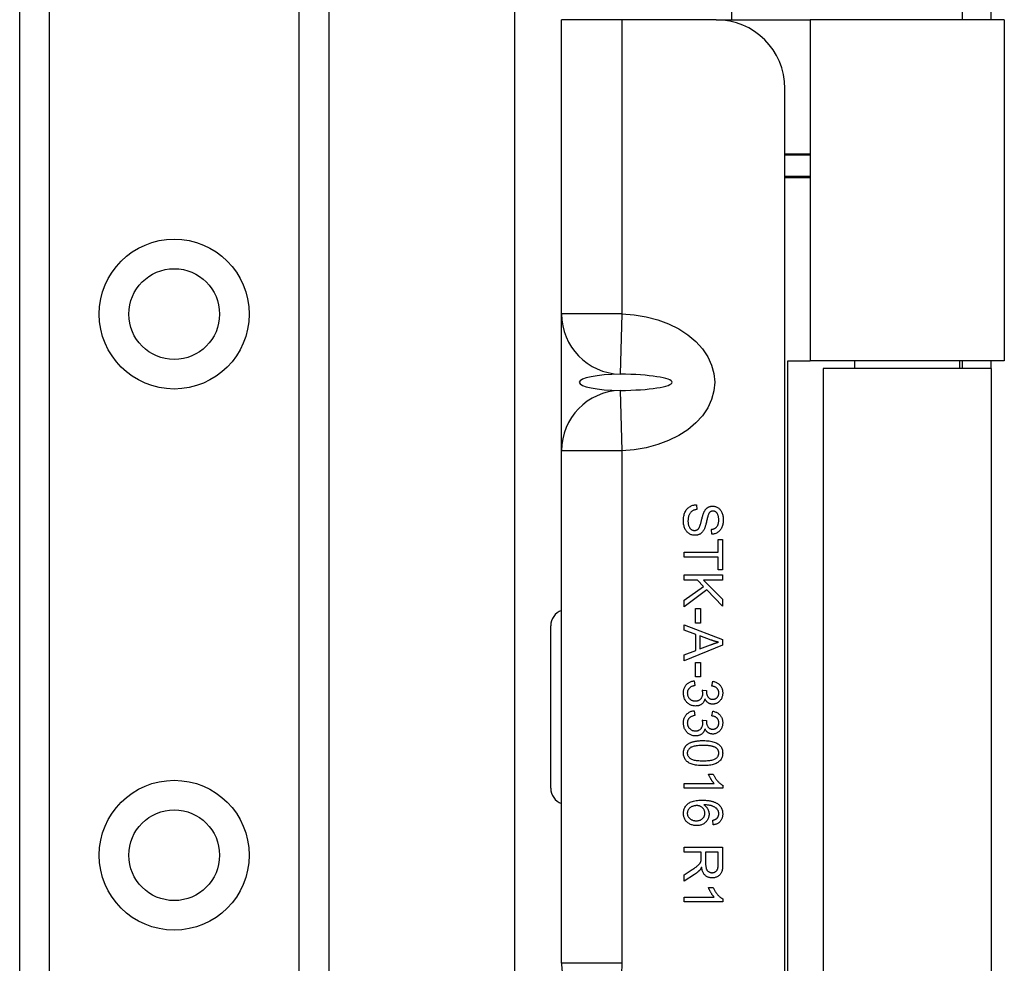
# Model space of a CAD drawing. Header units: inches. Extents: x 2.8 to 89.6, y 4.6 to 48.7.
# Tile 60 of 107: x 17 to 18.7, y 30.1 to 31.8. Entities that reach past the tile are written whole.
import ezdxf

# ---------------------------------------------------------------- set-up
doc = ezdxf.new("R2010")
doc.units = ezdxf.units.IN
doc.header["$MEASUREMENT"] = 0
doc.layers.add('Visible Edges(ANSI)', color=7, linetype='Continuous', lineweight=25)
doc.layers.add('Visible Tangent Edges(ANSI)', color=7, linetype='Continuous', lineweight=25)

msp = doc.modelspace()

# ---------------------------------------------------------------- linework, layer by layer
at = {"layer": 'Visible Edges(ANSI)'}
for p, q in [((17.8593, 11.7853), (17.8593, 33.9515)), ((18.253, 33.9515), (18.253, 31.7699)), ((16.9585, 12.207), (16.9585, 33.5298)), ((17.5205, 33.5298), (17.5205, 12.207)), ((18.6725, 31.8009), (18.6725, 31.7699)), ((18.7255, 31.7699), (18.7255, 31.8009)), ((17.944, 31.2348), (17.944, 31.7699)), ((18.0537, 31.7699), (17.944, 31.7699)), ((18.225, 31.7699), (18.0537, 31.7699)), ((18.225, 31.7699), (18.3964, 31.7699)), ((18.7492, 31.7699), (18.3964, 31.7699)), ((18.3964, 31.7699), (18.3964, 31.1494)), ((18.7492, 31.7699), (18.7492, 31.1494)), ((18.35, 29.3949), (18.35, 31.6449)), ((18.35, 31.5258), (18.3964, 31.5258)), ((18.3964, 31.5238), (18.35, 31.5238)), ((18.3964, 31.4845), (18.35, 31.4845)), ((18.3964, 31.4825), (18.35, 31.4825)), ((17.944, 30.986), (17.944, 31.2348)), ((18.3556, 29.8904), (18.3556, 31.1494)), ((18.3556, 31.1494), (18.3964, 31.1494)), ((18.7492, 31.1494), (18.3964, 31.1494)), ((18.477, 31.1494), (18.477, 31.1354)), ((18.668, 31.1494), (18.668, 31.1354)), ((18.6725, 31.1494), (18.6725, 31.1354)), ((18.7255, 31.1354), (18.7255, 31.1494)), ((18.7255, 31.1354), (18.4195, 31.1354)), ((18.4195, 31.1354), (18.4195, 29.9044)), ((18.7255, 31.1354), (18.7255, 29.9044)), ((17.944, 30.0537), (17.944, 30.986)), ((18.1893, 30.8878), (18.1901, 30.8791)), ((18.2171, 30.8341), (18.2164, 30.843)), ((18.2286, 30.8246), (18.2368, 30.8246)), ((18.2286, 30.8016), (18.2286, 30.8246)), ((18.2368, 30.8246), (18.2368, 30.7692)), ((18.1668, 30.7923), (18.1668, 30.8016)), ((18.1668, 30.8016), (18.2286, 30.8016)), ((18.2286, 30.7923), (18.1668, 30.7923)), ((18.2286, 30.7692), (18.2286, 30.7923)), ((18.2368, 30.7692), (18.2286, 30.7692)), ((18.1668, 30.7507), (18.1668, 30.76)), ((18.1668, 30.76), (18.2368, 30.76)), ((18.1911, 30.7507), (18.1668, 30.7507)), ((18.2022, 30.7393), (18.1911, 30.7507)), ((18.2021, 30.7507), (18.2368, 30.716)), ((18.2368, 30.7507), (18.2021, 30.7507)), ((18.2368, 30.76), (18.2368, 30.7507)), ((18.1668, 30.7144), (18.2022, 30.7393)), ((18.2084, 30.7328), (18.1668, 30.7021)), ((18.2368, 30.7034), (18.2084, 30.7328)), ((18.1668, 30.7021), (18.1668, 30.7144)), ((18.2368, 30.716), (18.2368, 30.7034)), ((18.1878, 30.6724), (18.1878, 30.6989)), ((18.1878, 30.6989), (18.1965, 30.6989)), ((18.1965, 30.6989), (18.1965, 30.6724)), ((17.9243, 30.3722), (17.9243, 30.6675)), ((18.1668, 30.6597), (18.1668, 30.6695)), ((18.1668, 30.6695), (18.2368, 30.6426)), ((18.188, 30.652), (18.1668, 30.6597)), ((18.1965, 30.6724), (18.1878, 30.6724)), ((18.188, 30.6226), (18.188, 30.652)), ((18.2161, 30.6416), (18.1955, 30.6493)), ((18.1955, 30.6493), (18.1955, 30.6255)), ((18.2368, 30.6426), (18.2368, 30.6326)), ((18.2368, 30.6326), (18.1668, 30.604)), ((18.1668, 30.6145), (18.188, 30.6226)), ((18.1955, 30.6255), (18.215, 30.6329)), ((18.1668, 30.604), (18.1668, 30.6145)), ((18.1878, 30.5746), (18.1878, 30.6011)), ((18.1878, 30.6011), (18.1965, 30.6011)), ((18.1965, 30.6011), (18.1965, 30.5746)), ((18.1965, 30.5746), (18.1878, 30.5746)), ((18.1854, 30.5675), (18.1865, 30.5589)), ((18.2, 30.5505), (18.2075, 30.5496)), ((18.2174, 30.558), (18.219, 30.5666)), ((18.1854, 30.5131), (18.1865, 30.5045)), ((18.2174, 30.5037), (18.219, 30.5123)), ((18.2, 30.4961), (18.2075, 30.4952)), ((18.2112, 30.3979), (18.2195, 30.3979)), ((18.1668, 30.3807), (18.2216, 30.3807)), ((18.1668, 30.3721), (18.1668, 30.3807)), ((18.2371, 30.3721), (18.1668, 30.3721)), ((18.2371, 30.3776), (18.2371, 30.3721)), ((18.2196, 30.3054), (18.219, 30.3139)), ((18.1668, 30.2556), (18.1668, 30.2649)), ((18.1668, 30.2649), (18.2368, 30.2649)), ((18.2368, 30.2649), (18.2368, 30.2339)), ((18.1979, 30.2556), (18.1668, 30.2556)), ((18.1979, 30.2449), (18.1979, 30.2556)), ((18.2291, 30.2556), (18.2059, 30.2556)), ((18.2059, 30.2556), (18.2059, 30.2357)), ((18.2291, 30.2335), (18.2291, 30.2556)), ((18.1668, 30.2149), (18.1814, 30.2241)), ((18.1859, 30.2154), (18.1668, 30.2033)), ((18.1668, 30.2033), (18.1668, 30.2149)), ((18.1668, 30.1742), (18.2216, 30.1742)), ((18.1668, 30.1656), (18.1668, 30.1742)), ((18.2112, 30.1913), (18.2195, 30.1913)), ((18.2371, 30.1656), (18.1668, 30.1656)), ((18.2371, 30.1711), (18.2371, 30.1656))]:
    msp.add_line(p, q, dxfattribs=at)
at = {"layer": 'Visible Edges(ANSI)', "flags": 128}
for points in [[(18.1657, 30.8579), (18.1657, 30.8603), (18.1658, 30.8625), (18.166, 30.8647), (18.1663, 30.8667), (18.1667, 30.8686), (18.1672, 30.8705), (18.1678, 30.8722), (18.1684, 30.8739), (18.1692, 30.8754), (18.17, 30.8769), (18.1709, 30.8783), (18.1719, 30.8796), (18.173, 30.8808), (18.1741, 30.8819), (18.1754, 30.883), (18.1767, 30.8839), (18.1782, 30.8848), (18.1796, 30.8856), (18.1811, 30.8862), (18.1827, 30.8867), (18.1843, 30.8872), (18.1859, 30.8875), (18.1876, 30.8877), (18.1893, 30.8878)], [(18.1901, 30.8791), (18.1888, 30.8789), (18.1876, 30.8786), (18.1864, 30.8784), (18.1853, 30.878), (18.1842, 30.8776), (18.1832, 30.8772), (18.1823, 30.8767), (18.1814, 30.8762), (18.1806, 30.8756), (18.1798, 30.8749), (18.1791, 30.8741), (18.1784, 30.8733), (18.1777, 30.8723), (18.1771, 30.8713), (18.1765, 30.8703), (18.176, 30.8691), (18.1755, 30.8679), (18.1751, 30.8667), (18.1747, 30.8654), (18.1744, 30.864), (18.1742, 30.8627), (18.1741, 30.8613), (18.174, 30.8598), (18.1739, 30.8584)], [(18.1957, 30.8492), (18.1959, 30.8497), (18.1961, 30.8503), (18.1963, 30.851), (18.1966, 30.8518), (18.1968, 30.8527), (18.1971, 30.8537), (18.1974, 30.8548), (18.1977, 30.856), (18.198, 30.8573), (18.1984, 30.8587), (18.1988, 30.8601), (18.1991, 30.8617), (18.1995, 30.8633), (18.1999, 30.8648), (18.2003, 30.8662), (18.2007, 30.8675), (18.201, 30.8688), (18.2014, 30.8699), (18.2018, 30.871), (18.2021, 30.872), (18.2025, 30.873), (18.2028, 30.8738), (18.2032, 30.8746), (18.2035, 30.8753)], [(18.2035, 30.8753), (18.204, 30.8761), (18.2044, 30.8769), (18.2049, 30.8776), (18.2054, 30.8783), (18.2059, 30.879), (18.2065, 30.8797), (18.207, 30.8803), (18.2076, 30.8808), (18.2082, 30.8814), (18.2088, 30.8819), (18.2094, 30.8823), (18.21, 30.8827), (18.2107, 30.8831), (18.2114, 30.8835), (18.212, 30.8838), (18.2127, 30.8841), (18.2134, 30.8844), (18.2142, 30.8846), (18.2149, 30.8848), (18.2156, 30.8849), (18.2164, 30.885), (18.2172, 30.8851), (18.2179, 30.8852), (18.2187, 30.8852)], [(18.2131, 30.8736), (18.2127, 30.8731), (18.2123, 30.8724), (18.2119, 30.8717), (18.2115, 30.8708), (18.2111, 30.8698), (18.2107, 30.8687), (18.2103, 30.8675), (18.2099, 30.8661), (18.2094, 30.8646), (18.209, 30.863), (18.2086, 30.8613), (18.2082, 30.8595), (18.2078, 30.8577), (18.2073, 30.8559), (18.2069, 30.8543), (18.2065, 30.8527), (18.2062, 30.8513), (18.2058, 30.85), (18.2054, 30.8487), (18.205, 30.8476), (18.2047, 30.8465), (18.2044, 30.8456), (18.204, 30.8447), (18.2037, 30.844)], [(18.2194, 30.8763), (18.2191, 30.8763), (18.2188, 30.8763), (18.2185, 30.8762), (18.2182, 30.8762), (18.2179, 30.8762), (18.2176, 30.8761), (18.2173, 30.8761), (18.217, 30.876), (18.2167, 30.8759), (18.2165, 30.8758), (18.2162, 30.8757), (18.2159, 30.8756), (18.2157, 30.8755), (18.2154, 30.8754), (18.2152, 30.8752), (18.2149, 30.8751), (18.2147, 30.8749), (18.2144, 30.8748), (18.2142, 30.8746), (18.214, 30.8744), (18.2138, 30.8742), (18.2136, 30.874), (18.2133, 30.8738), (18.2131, 30.8736)], [(18.2187, 30.8852), (18.2201, 30.8852), (18.2214, 30.885), (18.2226, 30.8848), (18.2239, 30.8844), (18.2251, 30.884), (18.2263, 30.8835), (18.2275, 30.8829), (18.2287, 30.8822), (18.2298, 30.8814), (18.2308, 30.8805), (18.2318, 30.8795), (18.2327, 30.8785), (18.2335, 30.8773), (18.2343, 30.8761), (18.235, 30.8748), (18.2357, 30.8734), (18.2362, 30.8719), (18.2367, 30.8704), (18.2371, 30.8689), (18.2375, 30.8673), (18.2377, 30.8656), (18.2379, 30.864), (18.238, 30.8623), (18.2381, 30.8605)], [(18.2299, 30.8601), (18.2299, 30.8615), (18.2298, 30.8628), (18.2297, 30.8641), (18.2295, 30.8652), (18.2294, 30.8664), (18.2291, 30.8674), (18.2288, 30.8684), (18.2285, 30.8693), (18.2281, 30.8702), (18.2277, 30.871), (18.2273, 30.8717), (18.2268, 30.8724), (18.2263, 30.873), (18.2257, 30.8736), (18.2252, 30.8741), (18.2246, 30.8746), (18.224, 30.875), (18.2234, 30.8753), (18.2228, 30.8756), (18.2221, 30.8759), (18.2215, 30.876), (18.2208, 30.8762), (18.2201, 30.8763), (18.2194, 30.8763)], [(18.1866, 30.8321), (18.1852, 30.8321), (18.1839, 30.8323), (18.1825, 30.8325), (18.1812, 30.8329), (18.1799, 30.8333), (18.1786, 30.8339), (18.1773, 30.8345), (18.1761, 30.8353), (18.1749, 30.8361), (18.1738, 30.837), (18.1727, 30.8381), (18.1717, 30.8392), (18.1708, 30.8404), (18.1699, 30.8416), (18.1691, 30.843), (18.1684, 30.8445), (18.1678, 30.846), (18.1672, 30.8476), (18.1667, 30.8492), (18.1663, 30.8508), (18.166, 30.8525), (18.1658, 30.8543), (18.1657, 30.8561), (18.1657, 30.8579)], [(18.1739, 30.8584), (18.1739, 30.8571), (18.174, 30.8558), (18.1741, 30.8546), (18.1743, 30.8534), (18.1745, 30.8522), (18.1748, 30.8511), (18.1751, 30.85), (18.1755, 30.849), (18.1759, 30.848), (18.1764, 30.8471), (18.1768, 30.8462), (18.1774, 30.8454), (18.1779, 30.8447), (18.1785, 30.8441), (18.1791, 30.8435), (18.1798, 30.8429), (18.1805, 30.8425), (18.1812, 30.8421), (18.1819, 30.8417), (18.1827, 30.8415), (18.1835, 30.8412), (18.1842, 30.8411), (18.185, 30.841), (18.1858, 30.841)], [(18.2164, 30.843), (18.2175, 30.8431), (18.2186, 30.8433), (18.2196, 30.8436), (18.2205, 30.8438), (18.2214, 30.8442), (18.2223, 30.8446), (18.2231, 30.845), (18.2239, 30.8455), (18.2246, 30.846), (18.2253, 30.8466), (18.2259, 30.8472), (18.2265, 30.8479), (18.227, 30.8486), (18.2275, 30.8493), (18.228, 30.8502), (18.2284, 30.8511), (18.2287, 30.852), (18.229, 30.853), (18.2293, 30.8541), (18.2295, 30.8552), (18.2297, 30.8563), (18.2298, 30.8575), (18.2299, 30.8588), (18.2299, 30.8601)], [(18.2381, 30.8605), (18.238, 30.8586), (18.2379, 30.8567), (18.2377, 30.8549), (18.2374, 30.8532), (18.2371, 30.8515), (18.2366, 30.8498), (18.2361, 30.8483), (18.2355, 30.8468), (18.2349, 30.8453), (18.2341, 30.844), (18.2333, 30.8427), (18.2324, 30.8415), (18.2315, 30.8404), (18.2304, 30.8394), (18.2293, 30.8384), (18.2282, 30.8376), (18.2269, 30.8368), (18.2256, 30.8362), (18.2243, 30.8356), (18.223, 30.8351), (18.2216, 30.8347), (18.2201, 30.8344), (18.2187, 30.8342), (18.2171, 30.8341)], [(18.1858, 30.841), (18.1864, 30.841), (18.1869, 30.841), (18.1874, 30.8411), (18.1879, 30.8412), (18.1884, 30.8413), (18.1889, 30.8414), (18.1894, 30.8416), (18.1899, 30.8418), (18.1903, 30.842), (18.1907, 30.8423), (18.1912, 30.8426), (18.1916, 30.8429), (18.192, 30.8432), (18.1924, 30.8436), (18.1928, 30.844), (18.1931, 30.8444), (18.1935, 30.8449), (18.1938, 30.8454), (18.1942, 30.8459), (18.1945, 30.8465), (18.1948, 30.8471), (18.1951, 30.8478), (18.1954, 30.8485), (18.1957, 30.8492)], [(18.2037, 30.844), (18.2032, 30.843), (18.2027, 30.842), (18.2022, 30.8411), (18.2016, 30.8403), (18.2011, 30.8394), (18.2005, 30.8387), (18.1999, 30.8379), (18.1993, 30.8373), (18.1986, 30.8366), (18.1979, 30.836), (18.1973, 30.8355), (18.1965, 30.835), (18.1958, 30.8345), (18.1951, 30.8341), (18.1943, 30.8337), (18.1935, 30.8334), (18.1927, 30.833), (18.1919, 30.8328), (18.1911, 30.8326), (18.1902, 30.8324), (18.1893, 30.8322), (18.1885, 30.8321), (18.1875, 30.8321), (18.1866, 30.8321)], [(18.2295, 30.6378), (18.2289, 30.6379), (18.2283, 30.638), (18.2278, 30.6382), (18.2272, 30.6383), (18.2267, 30.6384), (18.2261, 30.6386), (18.2255, 30.6387), (18.225, 30.6388), (18.2244, 30.639), (18.2239, 30.6391), (18.2233, 30.6393), (18.2228, 30.6394), (18.2222, 30.6396), (18.2216, 30.6398), (18.2211, 30.6399), (18.2205, 30.6401), (18.22, 30.6403), (18.2194, 30.6404), (18.2189, 30.6406), (18.2183, 30.6408), (18.2177, 30.641), (18.2172, 30.6412), (18.2166, 30.6414), (18.2161, 30.6416)], [(18.215, 30.6329), (18.2157, 30.6332), (18.2164, 30.6334), (18.2171, 30.6337), (18.2178, 30.6339), (18.2185, 30.6342), (18.2192, 30.6344), (18.2198, 30.6347), (18.2205, 30.6349), (18.2211, 30.6351), (18.2218, 30.6354), (18.2224, 30.6356), (18.223, 30.6358), (18.2236, 30.636), (18.2242, 30.6362), (18.2248, 30.6364), (18.2253, 30.6365), (18.2259, 30.6367), (18.2264, 30.6369), (18.227, 30.6371), (18.2275, 30.6372), (18.228, 30.6374), (18.2285, 30.6375), (18.229, 30.6377), (18.2295, 30.6378)], [(18.1657, 30.5452), (18.1657, 30.5467), (18.1658, 30.5482), (18.166, 30.5496), (18.1663, 30.551), (18.1666, 30.5524), (18.167, 30.5537), (18.1675, 30.5549), (18.1681, 30.5561), (18.1687, 30.5573), (18.1695, 30.5584), (18.1703, 30.5595), (18.1711, 30.5605), (18.1721, 30.5615), (18.1731, 30.5624), (18.1741, 30.5633), (18.1752, 30.564), (18.1763, 30.5647), (18.1775, 30.5653), (18.1787, 30.5659), (18.1799, 30.5663), (18.1812, 30.5667), (18.1826, 30.567), (18.184, 30.5673), (18.1854, 30.5675)], [(18.1865, 30.5589), (18.1853, 30.5586), (18.1842, 30.5583), (18.1831, 30.558), (18.1821, 30.5577), (18.1811, 30.5573), (18.1802, 30.5569), (18.1794, 30.5564), (18.1786, 30.556), (18.1778, 30.5555), (18.1772, 30.555), (18.1765, 30.5544), (18.176, 30.5538), (18.1755, 30.5532), (18.175, 30.5526), (18.1746, 30.552), (18.1742, 30.5513), (18.1738, 30.5506), (18.1736, 30.5499), (18.1733, 30.5492), (18.1731, 30.5484), (18.173, 30.5476), (18.1728, 30.5468), (18.1728, 30.546), (18.1727, 30.5452)], [(18.201, 30.5445), (18.201, 30.5447), (18.201, 30.5449), (18.201, 30.5451), (18.2009, 30.5453), (18.2009, 30.5455), (18.2009, 30.5458), (18.2009, 30.546), (18.2009, 30.5462), (18.2008, 30.5465), (18.2008, 30.5467), (18.2008, 30.5469), (18.2007, 30.5472), (18.2007, 30.5474), (18.2006, 30.5477), (18.2006, 30.548), (18.2005, 30.5482), (18.2005, 30.5485), (18.2004, 30.5488), (18.2004, 30.5491), (18.2003, 30.5493), (18.2002, 30.5496), (18.2002, 30.5499), (18.2001, 30.5502), (18.2, 30.5505)], [(18.2301, 30.5454), (18.23, 30.5462), (18.23, 30.547), (18.2299, 30.5478), (18.2297, 30.5485), (18.2295, 30.5493), (18.2293, 30.55), (18.229, 30.5507), (18.2287, 30.5513), (18.2283, 30.552), (18.2279, 30.5526), (18.2274, 30.5532), (18.2269, 30.5537), (18.2264, 30.5543), (18.2258, 30.5548), (18.2251, 30.5553), (18.2244, 30.5557), (18.2237, 30.5561), (18.223, 30.5565), (18.2221, 30.5568), (18.2213, 30.5571), (18.2204, 30.5574), (18.2194, 30.5576), (18.2184, 30.5579), (18.2174, 30.558)], [(18.219, 30.5666), (18.2204, 30.5663), (18.2217, 30.566), (18.223, 30.5656), (18.2243, 30.5651), (18.2255, 30.5646), (18.2266, 30.564), (18.2277, 30.5634), (18.2287, 30.5627), (18.2297, 30.562), (18.2307, 30.5612), (18.2315, 30.5604), (18.2323, 30.5594), (18.2331, 30.5585), (18.2338, 30.5575), (18.2344, 30.5565), (18.235, 30.5554), (18.2355, 30.5543), (18.2359, 30.5532), (18.2363, 30.552), (18.2366, 30.5508), (18.2368, 30.5495), (18.237, 30.5482), (18.2371, 30.5469), (18.2371, 30.5456)], [(18.1875, 30.5216), (18.186, 30.5217), (18.1846, 30.5218), (18.1831, 30.5221), (18.1818, 30.5224), (18.1804, 30.5228), (18.1791, 30.5233), (18.1778, 30.5239), (18.1766, 30.5246), (18.1754, 30.5254), (18.1742, 30.5263), (18.1731, 30.5273), (18.172, 30.5283), (18.171, 30.5295), (18.1701, 30.5307), (18.1692, 30.5319), (18.1685, 30.5332), (18.1678, 30.5345), (18.1672, 30.5359), (18.1668, 30.5373), (18.1664, 30.5388), (18.1661, 30.5404), (18.1658, 30.5419), (18.1657, 30.5436), (18.1657, 30.5452)], [(18.1727, 30.5452), (18.1728, 30.5442), (18.1729, 30.5432), (18.173, 30.5423), (18.1732, 30.5413), (18.1735, 30.5404), (18.1738, 30.5396), (18.1742, 30.5387), (18.1746, 30.5379), (18.1751, 30.5371), (18.1757, 30.5364), (18.1763, 30.5356), (18.177, 30.5349), (18.1777, 30.5343), (18.1784, 30.5337), (18.1792, 30.5331), (18.18, 30.5326), (18.1808, 30.5322), (18.1817, 30.5318), (18.1826, 30.5315), (18.1835, 30.5312), (18.1844, 30.531), (18.1854, 30.5309), (18.1863, 30.5308), (18.1874, 30.5308)], [(18.1874, 30.5308), (18.1883, 30.5308), (18.1893, 30.5309), (18.1902, 30.531), (18.1911, 30.5312), (18.1919, 30.5314), (18.1928, 30.5317), (18.1936, 30.5321), (18.1943, 30.5325), (18.1951, 30.5329), (18.1958, 30.5335), (18.1965, 30.534), (18.1971, 30.5346), (18.1977, 30.5353), (18.1983, 30.536), (18.1988, 30.5367), (18.1993, 30.5375), (18.1997, 30.5382), (18.2, 30.539), (18.2003, 30.5399), (18.2005, 30.5407), (18.2007, 30.5416), (18.2009, 30.5426), (18.2009, 30.5435), (18.201, 30.5445)], [(18.2048, 30.5347), (18.2045, 30.5337), (18.2042, 30.5327), (18.2038, 30.5318), (18.2035, 30.5309), (18.203, 30.53), (18.2026, 30.5292), (18.202, 30.5284), (18.2015, 30.5277), (18.2009, 30.5269), (18.2002, 30.5263), (18.1995, 30.5257), (18.1988, 30.5251), (18.198, 30.5245), (18.1972, 30.524), (18.1964, 30.5236), (18.1956, 30.5232), (18.1947, 30.5228), (18.1937, 30.5225), (18.1928, 30.5222), (18.1918, 30.522), (18.1908, 30.5219), (18.1897, 30.5217), (18.1886, 30.5217), (18.1875, 30.5216)], [(18.219, 30.5251), (18.2182, 30.5251), (18.2175, 30.5251), (18.2167, 30.5252), (18.216, 30.5253), (18.2153, 30.5255), (18.2146, 30.5257), (18.2139, 30.5259), (18.2133, 30.5261), (18.2126, 30.5264), (18.212, 30.5267), (18.2113, 30.5271), (18.2107, 30.5275), (18.2101, 30.5279), (18.2095, 30.5284), (18.2089, 30.5289), (18.2084, 30.5294), (18.2078, 30.5299), (18.2073, 30.5305), (18.2069, 30.5311), (18.2064, 30.5318), (18.206, 30.5325), (18.2055, 30.5332), (18.2051, 30.5339), (18.2048, 30.5347)], [(18.2075, 30.5496), (18.2075, 30.5495), (18.2075, 30.5495), (18.2075, 30.5494), (18.2075, 30.5493), (18.2075, 30.5492), (18.2075, 30.5492), (18.2075, 30.5491), (18.2075, 30.549), (18.2075, 30.549), (18.2075, 30.5489), (18.2075, 30.5489), (18.2075, 30.5488), (18.2075, 30.5487), (18.2074, 30.5487), (18.2074, 30.5486), (18.2074, 30.5486), (18.2074, 30.5485), (18.2074, 30.5485), (18.2074, 30.5484), (18.2074, 30.5484), (18.2074, 30.5483), (18.2074, 30.5483), (18.2074, 30.5483), (18.2074, 30.5482)], [(18.2074, 30.5482), (18.2074, 30.5473), (18.2075, 30.5464), (18.2076, 30.5455), (18.2077, 30.5447), (18.2079, 30.5438), (18.2081, 30.543), (18.2084, 30.5422), (18.2087, 30.5414), (18.209, 30.5406), (18.2094, 30.5398), (18.2098, 30.5391), (18.2103, 30.5383), (18.2108, 30.5376), (18.2114, 30.537), (18.2119, 30.5364), (18.2126, 30.5359), (18.2132, 30.5354), (18.214, 30.535), (18.2147, 30.5347), (18.2155, 30.5344), (18.2163, 30.5342), (18.2172, 30.534), (18.2181, 30.5339), (18.2191, 30.5339)], [(18.2371, 30.5456), (18.2371, 30.5441), (18.2369, 30.5428), (18.2367, 30.5414), (18.2365, 30.5401), (18.2361, 30.5388), (18.2357, 30.5375), (18.2352, 30.5362), (18.2346, 30.535), (18.234, 30.5338), (18.2333, 30.5327), (18.2325, 30.5317), (18.2317, 30.5308), (18.2309, 30.5299), (18.23, 30.529), (18.229, 30.5283), (18.2279, 30.5276), (18.2269, 30.527), (18.2258, 30.5265), (18.2247, 30.5261), (18.2236, 30.5257), (18.2224, 30.5254), (18.2213, 30.5252), (18.2201, 30.5251), (18.219, 30.5251)], [(18.2191, 30.5339), (18.2199, 30.5339), (18.2206, 30.534), (18.2214, 30.5341), (18.2221, 30.5343), (18.2228, 30.5345), (18.2234, 30.5347), (18.2241, 30.535), (18.2247, 30.5353), (18.2253, 30.5357), (18.2259, 30.5361), (18.2264, 30.5366), (18.227, 30.5371), (18.2275, 30.5377), (18.2279, 30.5382), (18.2283, 30.5388), (18.2287, 30.5395), (18.229, 30.5401), (18.2293, 30.5408), (18.2295, 30.5415), (18.2297, 30.5422), (18.2299, 30.543), (18.23, 30.5438), (18.23, 30.5446), (18.2301, 30.5454)], [(18.1657, 30.4909), (18.1657, 30.4924), (18.1658, 30.4939), (18.166, 30.4953), (18.1663, 30.4967), (18.1666, 30.498), (18.167, 30.4993), (18.1675, 30.5006), (18.1681, 30.5018), (18.1687, 30.5029), (18.1695, 30.5041), (18.1703, 30.5051), (18.1711, 30.5062), (18.1721, 30.5072), (18.1731, 30.5081), (18.1741, 30.5089), (18.1752, 30.5096), (18.1763, 30.5103), (18.1775, 30.511), (18.1787, 30.5115), (18.1799, 30.512), (18.1812, 30.5124), (18.1826, 30.5127), (18.184, 30.5129), (18.1854, 30.5131)], [(18.1865, 30.5045), (18.1853, 30.5043), (18.1842, 30.504), (18.1831, 30.5036), (18.1821, 30.5033), (18.1811, 30.5029), (18.1802, 30.5025), (18.1794, 30.5021), (18.1786, 30.5016), (18.1778, 30.5011), (18.1772, 30.5006), (18.1765, 30.5001), (18.176, 30.4995), (18.1755, 30.4989), (18.175, 30.4983), (18.1746, 30.4976), (18.1742, 30.4969), (18.1738, 30.4962), (18.1736, 30.4955), (18.1733, 30.4948), (18.1731, 30.494), (18.173, 30.4933), (18.1728, 30.4925), (18.1728, 30.4917), (18.1727, 30.4908)], [(18.2301, 30.491), (18.23, 30.4918), (18.23, 30.4926), (18.2299, 30.4934), (18.2297, 30.4942), (18.2295, 30.4949), (18.2293, 30.4956), (18.229, 30.4963), (18.2287, 30.497), (18.2283, 30.4976), (18.2279, 30.4982), (18.2274, 30.4988), (18.2269, 30.4994), (18.2264, 30.4999), (18.2258, 30.5004), (18.2251, 30.5009), (18.2244, 30.5013), (18.2237, 30.5017), (18.223, 30.5021), (18.2221, 30.5025), (18.2213, 30.5028), (18.2204, 30.503), (18.2194, 30.5033), (18.2184, 30.5035), (18.2174, 30.5037)], [(18.219, 30.5123), (18.2204, 30.512), (18.2217, 30.5116), (18.223, 30.5112), (18.2243, 30.5107), (18.2255, 30.5102), (18.2266, 30.5097), (18.2277, 30.509), (18.2287, 30.5084), (18.2297, 30.5076), (18.2307, 30.5068), (18.2315, 30.506), (18.2323, 30.5051), (18.2331, 30.5041), (18.2338, 30.5031), (18.2344, 30.5021), (18.235, 30.5011), (18.2355, 30.5), (18.2359, 30.4988), (18.2363, 30.4976), (18.2366, 30.4964), (18.2368, 30.4952), (18.237, 30.4939), (18.2371, 30.4926), (18.2371, 30.4912)], [(18.1875, 30.4673), (18.186, 30.4673), (18.1846, 30.4675), (18.1831, 30.4677), (18.1818, 30.468), (18.1804, 30.4684), (18.1791, 30.469), (18.1778, 30.4696), (18.1766, 30.4703), (18.1754, 30.471), (18.1742, 30.4719), (18.1731, 30.4729), (18.172, 30.474), (18.171, 30.4751), (18.1701, 30.4763), (18.1692, 30.4775), (18.1685, 30.4788), (18.1678, 30.4802), (18.1672, 30.4815), (18.1668, 30.483), (18.1664, 30.4845), (18.1661, 30.486), (18.1658, 30.4876), (18.1657, 30.4892), (18.1657, 30.4909)], [(18.1727, 30.4908), (18.1728, 30.4898), (18.1729, 30.4888), (18.173, 30.4879), (18.1732, 30.487), (18.1735, 30.4861), (18.1738, 30.4852), (18.1742, 30.4844), (18.1746, 30.4836), (18.1751, 30.4828), (18.1757, 30.482), (18.1763, 30.4813), (18.177, 30.4806), (18.1777, 30.4799), (18.1784, 30.4793), (18.1792, 30.4787), (18.18, 30.4783), (18.1808, 30.4778), (18.1817, 30.4774), (18.1826, 30.4771), (18.1835, 30.4769), (18.1844, 30.4767), (18.1854, 30.4765), (18.1863, 30.4764), (18.1874, 30.4764)], [(18.1874, 30.4764), (18.1883, 30.4764), (18.1893, 30.4765), (18.1902, 30.4766), (18.1911, 30.4768), (18.1919, 30.4771), (18.1928, 30.4774), (18.1936, 30.4777), (18.1943, 30.4781), (18.1951, 30.4786), (18.1958, 30.4791), (18.1965, 30.4797), (18.1971, 30.4803), (18.1977, 30.4809), (18.1983, 30.4816), (18.1988, 30.4823), (18.1993, 30.4831), (18.1997, 30.4839), (18.2, 30.4847), (18.2003, 30.4855), (18.2005, 30.4864), (18.2007, 30.4873), (18.2009, 30.4882), (18.2009, 30.4891), (18.201, 30.4901)], [(18.2048, 30.4804), (18.2045, 30.4793), (18.2042, 30.4784), (18.2038, 30.4774), (18.2035, 30.4765), (18.203, 30.4756), (18.2026, 30.4748), (18.202, 30.474), (18.2015, 30.4733), (18.2009, 30.4726), (18.2002, 30.4719), (18.1995, 30.4713), (18.1988, 30.4707), (18.198, 30.4701), (18.1972, 30.4697), (18.1964, 30.4692), (18.1956, 30.4688), (18.1947, 30.4684), (18.1937, 30.4681), (18.1928, 30.4679), (18.1918, 30.4677), (18.1908, 30.4675), (18.1897, 30.4674), (18.1886, 30.4673), (18.1875, 30.4673)], [(18.201, 30.4901), (18.201, 30.4903), (18.201, 30.4905), (18.201, 30.4907), (18.2009, 30.491), (18.2009, 30.4912), (18.2009, 30.4914), (18.2009, 30.4916), (18.2009, 30.4919), (18.2008, 30.4921), (18.2008, 30.4923), (18.2008, 30.4926), (18.2007, 30.4928), (18.2007, 30.4931), (18.2006, 30.4933), (18.2006, 30.4936), (18.2005, 30.4939), (18.2005, 30.4941), (18.2004, 30.4944), (18.2004, 30.4947), (18.2003, 30.495), (18.2002, 30.4953), (18.2002, 30.4955), (18.2001, 30.4958), (18.2, 30.4961)], [(18.219, 30.4707), (18.2182, 30.4707), (18.2175, 30.4708), (18.2167, 30.4708), (18.216, 30.471), (18.2153, 30.4711), (18.2146, 30.4713), (18.2139, 30.4715), (18.2133, 30.4718), (18.2126, 30.4721), (18.212, 30.4724), (18.2113, 30.4727), (18.2107, 30.4731), (18.2101, 30.4735), (18.2095, 30.474), (18.2089, 30.4745), (18.2084, 30.475), (18.2078, 30.4756), (18.2073, 30.4761), (18.2069, 30.4768), (18.2064, 30.4774), (18.206, 30.4781), (18.2055, 30.4788), (18.2051, 30.4796), (18.2048, 30.4804)], [(18.2075, 30.4952), (18.2075, 30.4952), (18.2075, 30.4951), (18.2075, 30.495), (18.2075, 30.4949), (18.2075, 30.4949), (18.2075, 30.4948), (18.2075, 30.4947), (18.2075, 30.4947), (18.2075, 30.4946), (18.2075, 30.4946), (18.2075, 30.4945), (18.2075, 30.4944), (18.2075, 30.4944), (18.2074, 30.4943), (18.2074, 30.4943), (18.2074, 30.4942), (18.2074, 30.4942), (18.2074, 30.4941), (18.2074, 30.4941), (18.2074, 30.494), (18.2074, 30.494), (18.2074, 30.4939), (18.2074, 30.4939), (18.2074, 30.4939)], [(18.2074, 30.4939), (18.2074, 30.4929), (18.2075, 30.492), (18.2076, 30.4912), (18.2077, 30.4903), (18.2079, 30.4895), (18.2081, 30.4886), (18.2084, 30.4878), (18.2087, 30.487), (18.209, 30.4862), (18.2094, 30.4855), (18.2098, 30.4847), (18.2103, 30.484), (18.2108, 30.4833), (18.2114, 30.4826), (18.2119, 30.482), (18.2126, 30.4815), (18.2132, 30.481), (18.214, 30.4807), (18.2147, 30.4803), (18.2155, 30.48), (18.2163, 30.4798), (18.2172, 30.4797), (18.2181, 30.4796), (18.2191, 30.4796)], [(18.2371, 30.4912), (18.2371, 30.4898), (18.2369, 30.4884), (18.2367, 30.487), (18.2365, 30.4857), (18.2361, 30.4844), (18.2357, 30.4831), (18.2352, 30.4819), (18.2346, 30.4806), (18.234, 30.4795), (18.2333, 30.4784), (18.2325, 30.4773), (18.2317, 30.4764), (18.2309, 30.4755), (18.23, 30.4747), (18.229, 30.4739), (18.2279, 30.4733), (18.2269, 30.4727), (18.2258, 30.4721), (18.2247, 30.4717), (18.2236, 30.4713), (18.2224, 30.4711), (18.2213, 30.4709), (18.2201, 30.4707), (18.219, 30.4707)], [(18.2191, 30.4796), (18.2199, 30.4796), (18.2206, 30.4796), (18.2214, 30.4798), (18.2221, 30.4799), (18.2228, 30.4801), (18.2234, 30.4804), (18.2241, 30.4806), (18.2247, 30.481), (18.2253, 30.4814), (18.2259, 30.4818), (18.2264, 30.4822), (18.227, 30.4828), (18.2275, 30.4833), (18.2279, 30.4839), (18.2283, 30.4845), (18.2287, 30.4851), (18.229, 30.4857), (18.2293, 30.4864), (18.2295, 30.4871), (18.2297, 30.4879), (18.2299, 30.4886), (18.23, 30.4894), (18.23, 30.4902), (18.2301, 30.491)], [(18.1657, 30.436), (18.1657, 30.4368), (18.1657, 30.4376), (18.1658, 30.4384), (18.1659, 30.4392), (18.166, 30.44), (18.1661, 30.4408), (18.1663, 30.4415), (18.1665, 30.4422), (18.1667, 30.4429), (18.1669, 30.4437), (18.1672, 30.4443), (18.1675, 30.445), (18.1678, 30.4457), (18.1681, 30.4463), (18.1685, 30.4469), (18.1689, 30.4475), (18.1693, 30.4481), (18.1697, 30.4487), (18.1702, 30.4493), (18.1707, 30.4498), (18.1712, 30.4504), (18.1717, 30.4509), (18.1723, 30.4514), (18.1729, 30.4519)], [(18.2013, 30.4499), (18.1985, 30.4499), (18.1959, 30.4498), (18.1934, 30.4497), (18.1911, 30.4495), (18.189, 30.4492), (18.187, 30.4489), (18.1851, 30.4486), (18.1835, 30.4482), (18.1819, 30.4477), (18.1806, 30.4471), (18.1794, 30.4466), (18.1784, 30.4459), (18.1775, 30.4452), (18.1766, 30.4445), (18.1759, 30.4438), (18.1752, 30.443), (18.1746, 30.4422), (18.1741, 30.4414), (18.1737, 30.4406), (18.1733, 30.4397), (18.1731, 30.4388), (18.1729, 30.4379), (18.1727, 30.4369), (18.1727, 30.436)], [(18.1729, 30.4519), (18.1736, 30.4524), (18.1744, 30.453), (18.1752, 30.4535), (18.1761, 30.454), (18.177, 30.4545), (18.1779, 30.4549), (18.1789, 30.4553), (18.1799, 30.4557), (18.181, 30.4561), (18.1821, 30.4564), (18.1832, 30.4568), (18.1844, 30.4571), (18.1856, 30.4573), (18.1868, 30.4576), (18.1881, 30.4578), (18.1894, 30.458), (18.1908, 30.4582), (18.1922, 30.4584), (18.1936, 30.4585), (18.1951, 30.4586), (18.1966, 30.4587), (18.1981, 30.4587), (18.1997, 30.4588), (18.2013, 30.4588)], [(18.2013, 30.4588), (18.2044, 30.4588), (18.2073, 30.4586), (18.21, 30.4584), (18.2126, 30.4582), (18.215, 30.4578), (18.2173, 30.4574), (18.2194, 30.4568), (18.2214, 30.4562), (18.2232, 30.4556), (18.2249, 30.4548), (18.2265, 30.454), (18.2281, 30.4531), (18.2295, 30.4521), (18.2308, 30.451), (18.2319, 30.4499), (18.233, 30.4487), (18.234, 30.4474), (18.2348, 30.446), (18.2355, 30.4445), (18.2361, 30.443), (18.2365, 30.4413), (18.2368, 30.4396), (18.237, 30.4378), (18.2371, 30.436)], [(18.225, 30.4455), (18.2244, 30.4459), (18.2238, 30.4462), (18.2232, 30.4466), (18.2225, 30.4469), (18.2218, 30.4472), (18.2211, 30.4474), (18.2203, 30.4477), (18.2195, 30.448), (18.2187, 30.4482), (18.2178, 30.4484), (18.2168, 30.4486), (18.2159, 30.4488), (18.2149, 30.449), (18.2138, 30.4492), (18.2127, 30.4493), (18.2116, 30.4494), (18.2105, 30.4496), (18.2093, 30.4497), (18.2081, 30.4497), (18.2068, 30.4498), (18.2055, 30.4499), (18.2041, 30.4499), (18.2028, 30.4499), (18.2013, 30.4499)], [(18.23, 30.4361), (18.23, 30.4366), (18.23, 30.437), (18.2299, 30.4375), (18.2299, 30.438), (18.2298, 30.4384), (18.2297, 30.4389), (18.2296, 30.4393), (18.2294, 30.4398), (18.2293, 30.4402), (18.2291, 30.4406), (18.2289, 30.441), (18.2287, 30.4414), (18.2285, 30.4418), (18.2283, 30.4422), (18.228, 30.4425), (18.2278, 30.4429), (18.2275, 30.4433), (18.2272, 30.4436), (18.2269, 30.4439), (18.2265, 30.4443), (18.2262, 30.4446), (18.2258, 30.4449), (18.2254, 30.4452), (18.225, 30.4455)], [(18.2013, 30.4132), (18.1983, 30.4132), (18.1955, 30.4133), (18.1928, 30.4135), (18.1902, 30.4138), (18.1878, 30.4142), (18.1855, 30.4146), (18.1834, 30.4151), (18.1814, 30.4157), (18.1796, 30.4164), (18.1779, 30.4171), (18.1763, 30.418), (18.1747, 30.4189), (18.1733, 30.4199), (18.172, 30.4209), (18.1708, 30.4221), (18.1698, 30.4233), (18.1688, 30.4246), (18.168, 30.426), (18.1673, 30.4274), (18.1667, 30.429), (18.1662, 30.4306), (18.1659, 30.4323), (18.1657, 30.4341), (18.1657, 30.436)], [(18.1727, 30.436), (18.1727, 30.435), (18.1729, 30.4341), (18.1731, 30.4331), (18.1733, 30.4323), (18.1737, 30.4314), (18.1741, 30.4306), (18.1746, 30.4297), (18.1752, 30.429), (18.1759, 30.4282), (18.1767, 30.4275), (18.1775, 30.4267), (18.1784, 30.4261), (18.1794, 30.4254), (18.1806, 30.4248), (18.182, 30.4243), (18.1835, 30.4238), (18.1852, 30.4234), (18.187, 30.423), (18.189, 30.4227), (18.1911, 30.4225), (18.1934, 30.4223), (18.1959, 30.4221), (18.1986, 30.4221), (18.2013, 30.422)], [(18.2013, 30.422), (18.2041, 30.4221), (18.2068, 30.4221), (18.2093, 30.4223), (18.2116, 30.4225), (18.2137, 30.4227), (18.2157, 30.423), (18.2176, 30.4234), (18.2192, 30.4238), (18.2207, 30.4243), (18.2221, 30.4248), (18.2233, 30.4254), (18.2243, 30.4261), (18.2252, 30.4267), (18.2261, 30.4275), (18.2268, 30.4282), (18.2275, 30.429), (18.2281, 30.4298), (18.2286, 30.4306), (18.229, 30.4314), (18.2294, 30.4323), (18.2296, 30.4332), (18.2298, 30.4341), (18.23, 30.4351), (18.23, 30.4361)], [(18.2371, 30.436), (18.237, 30.4341), (18.2368, 30.4324), (18.2365, 30.4307), (18.2361, 30.4291), (18.2355, 30.4276), (18.2348, 30.4261), (18.234, 30.4247), (18.2331, 30.4234), (18.2321, 30.4222), (18.2309, 30.4211), (18.2297, 30.42), (18.2283, 30.4191), (18.2268, 30.4182), (18.2252, 30.4174), (18.2236, 30.4166), (18.2218, 30.4159), (18.2199, 30.4153), (18.2179, 30.4148), (18.2157, 30.4143), (18.2133, 30.4139), (18.2107, 30.4136), (18.2078, 30.4134), (18.2047, 30.4132), (18.2013, 30.4132)], [(18.2216, 30.3807), (18.2211, 30.3812), (18.2206, 30.3818), (18.2201, 30.3824), (18.2196, 30.383), (18.2191, 30.3836), (18.2186, 30.3843), (18.2181, 30.385), (18.2176, 30.3857), (18.2172, 30.3864), (18.2167, 30.3872), (18.2162, 30.388), (18.2157, 30.3888), (18.2152, 30.3897), (18.2147, 30.3905), (18.2143, 30.3913), (18.2139, 30.3921), (18.2135, 30.3928), (18.2131, 30.3936), (18.2127, 30.3944), (18.2124, 30.3951), (18.2121, 30.3958), (18.2118, 30.3965), (18.2115, 30.3972), (18.2112, 30.3979)], [(18.2195, 30.3979), (18.2201, 30.3967), (18.2207, 30.3955), (18.2213, 30.3944), (18.2219, 30.3933), (18.2226, 30.3922), (18.2233, 30.3911), (18.224, 30.3901), (18.2247, 30.3891), (18.2254, 30.3881), (18.2262, 30.3871), (18.2269, 30.3862), (18.2277, 30.3853), (18.2285, 30.3844), (18.2293, 30.3836), (18.2301, 30.3828), (18.2309, 30.382), (18.2317, 30.3813), (18.2325, 30.3807), (18.2333, 30.3801), (18.234, 30.3795), (18.2348, 30.379), (18.2356, 30.3785), (18.2363, 30.378), (18.2371, 30.3776)], [(18.1657, 30.3261), (18.1657, 30.3279), (18.1659, 30.3296), (18.1661, 30.3312), (18.1665, 30.3328), (18.167, 30.3344), (18.1676, 30.3359), (18.1683, 30.3373), (18.1692, 30.3387), (18.1701, 30.34), (18.1711, 30.3413), (18.1723, 30.3425), (18.1735, 30.3437), (18.1749, 30.3447), (18.1765, 30.3457), (18.1781, 30.3466), (18.18, 30.3474), (18.1819, 30.3481), (18.184, 30.3487), (18.1862, 30.3493), (18.1886, 30.3497), (18.1912, 30.35), (18.1938, 30.3502), (18.1966, 30.3504), (18.1996, 30.3504)], [(18.1895, 30.3406), (18.1884, 30.3405), (18.1873, 30.3404), (18.1862, 30.3403), (18.1852, 30.3401), (18.1841, 30.3398), (18.1831, 30.3395), (18.182, 30.3391), (18.181, 30.3387), (18.18, 30.3382), (18.1791, 30.3376), (18.1782, 30.337), (18.1774, 30.3364), (18.1767, 30.3357), (18.176, 30.335), (18.1754, 30.3342), (18.1748, 30.3334), (18.1743, 30.3326), (18.1739, 30.3317), (18.1735, 30.3308), (18.1732, 30.33), (18.173, 30.3291), (18.1728, 30.3282), (18.1727, 30.3272), (18.1727, 30.3263)], [(18.2047, 30.3266), (18.2046, 30.3276), (18.2045, 30.3285), (18.2044, 30.3294), (18.2042, 30.3303), (18.2039, 30.3312), (18.2036, 30.332), (18.2032, 30.3328), (18.2028, 30.3336), (18.2023, 30.3344), (18.2017, 30.3351), (18.2011, 30.3358), (18.2005, 30.3365), (18.1997, 30.3372), (18.199, 30.3377), (18.1982, 30.3383), (18.1974, 30.3388), (18.1965, 30.3392), (18.1956, 30.3396), (18.1947, 30.3399), (18.1937, 30.3401), (18.1927, 30.3403), (18.1917, 30.3405), (18.1906, 30.3405), (18.1895, 30.3406)], [(18.1996, 30.3504), (18.2013, 30.3504), (18.2029, 30.3504), (18.2045, 30.3503), (18.206, 30.3502), (18.2076, 30.3501), (18.209, 30.35), (18.2105, 30.3498), (18.2119, 30.3496), (18.2132, 30.3494), (18.2146, 30.3491), (18.2159, 30.3489), (18.2171, 30.3486), (18.2183, 30.3482), (18.2195, 30.3479), (18.2206, 30.3475), (18.2217, 30.3471), (18.2228, 30.3467), (18.2238, 30.3462), (18.2248, 30.3457), (18.2257, 30.3452), (18.2266, 30.3447), (18.2275, 30.3441), (18.2283, 30.3435), (18.2291, 30.3429)], [(18.2029, 30.3419), (18.2037, 30.3414), (18.2044, 30.3408), (18.2051, 30.3403), (18.2058, 30.3397), (18.2064, 30.3391), (18.207, 30.3385), (18.2076, 30.3378), (18.2081, 30.3371), (18.2086, 30.3365), (18.2091, 30.3358), (18.2095, 30.335), (18.2099, 30.3343), (18.2103, 30.3335), (18.2106, 30.3328), (18.2109, 30.332), (18.2112, 30.3312), (18.2114, 30.3305), (18.2117, 30.3297), (18.2118, 30.3289), (18.212, 30.3281), (18.2121, 30.3273), (18.2122, 30.3265), (18.2122, 30.3257), (18.2122, 30.3249)], [(18.2278, 30.333), (18.2272, 30.3337), (18.2267, 30.3343), (18.2261, 30.335), (18.2255, 30.3356), (18.2248, 30.3361), (18.2241, 30.3367), (18.2234, 30.3372), (18.2226, 30.3377), (18.2218, 30.3382), (18.2209, 30.3386), (18.22, 30.339), (18.2191, 30.3394), (18.2181, 30.3398), (18.2171, 30.3402), (18.216, 30.3405), (18.2148, 30.3408), (18.2135, 30.341), (18.2122, 30.3412), (18.2108, 30.3414), (18.2094, 30.3416), (18.2078, 30.3417), (18.2063, 30.3418), (18.2046, 30.3419), (18.2029, 30.3419)], [(18.2291, 30.3429), (18.2297, 30.3424), (18.2304, 30.3418), (18.231, 30.3412), (18.2315, 30.3406), (18.2321, 30.34), (18.2326, 30.3394), (18.2331, 30.3387), (18.2335, 30.3381), (18.234, 30.3374), (18.2344, 30.3367), (18.2347, 30.336), (18.2351, 30.3353), (18.2354, 30.3345), (18.2357, 30.3338), (18.236, 30.333), (18.2362, 30.3322), (18.2364, 30.3314), (18.2366, 30.3306), (18.2367, 30.3297), (18.2369, 30.3289), (18.237, 30.328), (18.237, 30.3271), (18.2371, 30.3262), (18.2371, 30.3253)], [(18.1896, 30.3042), (18.1879, 30.3042), (18.1863, 30.3044), (18.1848, 30.3046), (18.1832, 30.3049), (18.1817, 30.3053), (18.1802, 30.3058), (18.1788, 30.3064), (18.1773, 30.307), (18.176, 30.3078), (18.1747, 30.3086), (18.1735, 30.3095), (18.1723, 30.3104), (18.1713, 30.3114), (18.1703, 30.3125), (18.1695, 30.3136), (18.1687, 30.3148), (18.168, 30.3161), (18.1673, 30.3174), (18.1668, 30.3188), (18.1664, 30.3201), (18.1661, 30.3216), (18.1658, 30.323), (18.1657, 30.3246), (18.1657, 30.3261)], [(18.1727, 30.3263), (18.1727, 30.3254), (18.1728, 30.3245), (18.173, 30.3237), (18.1732, 30.3228), (18.1735, 30.322), (18.1738, 30.3212), (18.1742, 30.3205), (18.1747, 30.3197), (18.1752, 30.319), (18.1758, 30.3183), (18.1764, 30.3176), (18.1771, 30.3169), (18.1779, 30.3163), (18.1787, 30.3157), (18.1795, 30.3152), (18.1804, 30.3148), (18.1813, 30.3144), (18.1823, 30.314), (18.1833, 30.3137), (18.1844, 30.3135), (18.1855, 30.3133), (18.1866, 30.3131), (18.1878, 30.3131), (18.189, 30.313)], [(18.189, 30.313), (18.1902, 30.3131), (18.1914, 30.3131), (18.1925, 30.3133), (18.1935, 30.3135), (18.1945, 30.3137), (18.1955, 30.314), (18.1964, 30.3143), (18.1973, 30.3147), (18.1982, 30.3152), (18.199, 30.3157), (18.1997, 30.3163), (18.2005, 30.3169), (18.2011, 30.3175), (18.2017, 30.3182), (18.2023, 30.3189), (18.2028, 30.3197), (18.2032, 30.3204), (18.2036, 30.3212), (18.2039, 30.3221), (18.2042, 30.3229), (18.2044, 30.3238), (18.2045, 30.3247), (18.2046, 30.3257), (18.2047, 30.3266)], [(18.2122, 30.3249), (18.2122, 30.3235), (18.2121, 30.3221), (18.2118, 30.3207), (18.2115, 30.3194), (18.2111, 30.3182), (18.2106, 30.3169), (18.2101, 30.3157), (18.2094, 30.3146), (18.2087, 30.3134), (18.2078, 30.3123), (18.2069, 30.3113), (18.2059, 30.3102), (18.2048, 30.3093), (18.2037, 30.3084), (18.2025, 30.3076), (18.2013, 30.3069), (18.2, 30.3062), (18.1987, 30.3057), (18.1973, 30.3052), (18.1958, 30.3049), (18.1943, 30.3046), (18.1928, 30.3043), (18.1912, 30.3042), (18.1896, 30.3042)], [(18.2371, 30.3253), (18.2371, 30.3239), (18.237, 30.3226), (18.2368, 30.3214), (18.2366, 30.3201), (18.2363, 30.3189), (18.2359, 30.3178), (18.2355, 30.3167), (18.235, 30.3156), (18.2345, 30.3146), (18.2339, 30.3136), (18.2332, 30.3127), (18.2325, 30.3118), (18.2317, 30.3109), (18.2308, 30.3101), (18.2299, 30.3094), (18.229, 30.3087), (18.228, 30.3081), (18.2269, 30.3075), (18.2258, 30.307), (18.2247, 30.3066), (18.2235, 30.3062), (18.2223, 30.3059), (18.221, 30.3056), (18.2196, 30.3054)], [(18.2264, 30.3172), (18.2267, 30.3175), (18.227, 30.3178), (18.2272, 30.3181), (18.2275, 30.3184), (18.2277, 30.3187), (18.228, 30.3191), (18.2282, 30.3194), (18.2284, 30.3197), (18.2286, 30.3201), (18.2288, 30.3204), (18.229, 30.3208), (18.2291, 30.3211), (18.2293, 30.3215), (18.2294, 30.3218), (18.2295, 30.3222), (18.2296, 30.3226), (18.2297, 30.323), (18.2298, 30.3234), (18.2299, 30.3238), (18.2299, 30.3242), (18.23, 30.3246), (18.23, 30.325), (18.23, 30.3254), (18.2301, 30.3258)], [(18.2301, 30.3258), (18.23, 30.3262), (18.23, 30.3265), (18.23, 30.3269), (18.23, 30.3272), (18.23, 30.3275), (18.2299, 30.3278), (18.2299, 30.3282), (18.2298, 30.3285), (18.2297, 30.3288), (18.2297, 30.3291), (18.2296, 30.3294), (18.2295, 30.3297), (18.2294, 30.33), (18.2293, 30.3303), (18.2292, 30.3306), (18.229, 30.3309), (18.2289, 30.3312), (18.2288, 30.3314), (18.2286, 30.3317), (18.2285, 30.332), (18.2283, 30.3323), (18.2281, 30.3325), (18.2279, 30.3328), (18.2278, 30.333)], [(18.219, 30.3139), (18.2194, 30.314), (18.2198, 30.3141), (18.2202, 30.3142), (18.2206, 30.3144), (18.2209, 30.3145), (18.2213, 30.3146), (18.2217, 30.3147), (18.222, 30.3148), (18.2224, 30.315), (18.2227, 30.3151), (18.223, 30.3152), (18.2233, 30.3153), (18.2236, 30.3155), (18.2239, 30.3156), (18.2242, 30.3158), (18.2245, 30.3159), (18.2248, 30.3161), (18.225, 30.3162), (18.2253, 30.3164), (18.2255, 30.3165), (18.2257, 30.3167), (18.226, 30.3169), (18.2262, 30.317), (18.2264, 30.3172)], [(18.1814, 30.2241), (18.1829, 30.2251), (18.1844, 30.2261), (18.1857, 30.227), (18.1869, 30.2278), (18.1881, 30.2287), (18.1892, 30.2294), (18.1901, 30.2301), (18.191, 30.2308), (18.1918, 30.2315), (18.1926, 30.2321), (18.1932, 30.2327), (18.1939, 30.2333), (18.1944, 30.2339), (18.1949, 30.2344), (18.1953, 30.235), (18.1957, 30.2355), (18.196, 30.236), (18.1963, 30.2366), (18.1966, 30.2371), (18.1969, 30.2376), (18.1971, 30.2381), (18.1973, 30.2387), (18.1975, 30.2392), (18.1976, 30.2397)], [(18.1987, 30.2286), (18.1985, 30.2283), (18.1984, 30.228), (18.1982, 30.2277), (18.1981, 30.2275), (18.1979, 30.2272), (18.1978, 30.2269), (18.1977, 30.2267), (18.1975, 30.2264), (18.1974, 30.2261), (18.1972, 30.2259), (18.1971, 30.2257), (18.1969, 30.2254), (18.1968, 30.2252), (18.1966, 30.225), (18.1965, 30.2248), (18.1964, 30.2246), (18.1962, 30.2243), (18.1961, 30.2241), (18.1959, 30.224), (18.1958, 30.2238), (18.1956, 30.2236), (18.1955, 30.2234), (18.1954, 30.2232), (18.1952, 30.2231)], [(18.1976, 30.2397), (18.1976, 30.2399), (18.1977, 30.24), (18.1977, 30.2402), (18.1977, 30.2403), (18.1977, 30.2405), (18.1978, 30.2407), (18.1978, 30.2408), (18.1978, 30.241), (18.1978, 30.2412), (18.1978, 30.2414), (18.1978, 30.2416), (18.1979, 30.2418), (18.1979, 30.242), (18.1979, 30.2423), (18.1979, 30.2425), (18.1979, 30.2427), (18.1979, 30.243), (18.1979, 30.2432), (18.1979, 30.2435), (18.1979, 30.2438), (18.1979, 30.244), (18.1979, 30.2443), (18.1979, 30.2446), (18.1979, 30.2449)], [(18.2177, 30.2089), (18.2165, 30.209), (18.2153, 30.2091), (18.2141, 30.2092), (18.213, 30.2095), (18.2119, 30.2098), (18.2108, 30.2101), (18.2098, 30.2106), (18.2088, 30.2111), (18.2079, 30.2117), (18.2069, 30.2123), (18.206, 30.213), (18.2052, 30.2138), (18.2043, 30.2146), (18.2036, 30.2155), (18.2028, 30.2165), (18.2022, 30.2176), (18.2016, 30.2187), (18.201, 30.2199), (18.2005, 30.2212), (18.2, 30.2225), (18.1996, 30.2239), (18.1992, 30.2254), (18.1989, 30.227), (18.1987, 30.2286)], [(18.2059, 30.2357), (18.206, 30.2342), (18.206, 30.2327), (18.2061, 30.2314), (18.2063, 30.2301), (18.2064, 30.2289), (18.2067, 30.2278), (18.2069, 30.2267), (18.2072, 30.2258), (18.2076, 30.2249), (18.208, 30.2241), (18.2084, 30.2234), (18.2089, 30.2227), (18.2095, 30.222), (18.2101, 30.2214), (18.2108, 30.2209), (18.2115, 30.2204), (18.2122, 30.2199), (18.2129, 30.2195), (18.2137, 30.2192), (18.2145, 30.219), (18.2153, 30.2188), (18.2161, 30.2186), (18.2169, 30.2185), (18.2177, 30.2185)], [(18.2368, 30.2339), (18.2368, 30.2316), (18.2367, 30.2295), (18.2366, 30.2275), (18.2364, 30.2256), (18.2361, 30.2239), (18.2358, 30.2224), (18.2354, 30.2209), (18.2349, 30.2196), (18.2344, 30.2185), (18.2338, 30.2173), (18.2331, 30.2163), (18.2323, 30.2153), (18.2314, 30.2143), (18.2305, 30.2134), (18.2294, 30.2126), (18.2283, 30.2118), (18.2271, 30.2112), (18.2258, 30.2106), (18.2245, 30.2101), (18.2232, 30.2097), (18.2219, 30.2094), (18.2205, 30.2091), (18.2192, 30.209), (18.2177, 30.2089)], [(18.2177, 30.2185), (18.2185, 30.2185), (18.2193, 30.2186), (18.2201, 30.2187), (18.2208, 30.2189), (18.2216, 30.2191), (18.2222, 30.2194), (18.2229, 30.2197), (18.2236, 30.2201), (18.2242, 30.2205), (18.2248, 30.221), (18.2253, 30.2215), (18.2259, 30.2221), (18.2264, 30.2227), (18.2269, 30.2234), (18.2273, 30.2242), (18.2277, 30.225), (18.228, 30.2258), (18.2283, 30.2267), (18.2285, 30.2277), (18.2287, 30.2288), (18.2289, 30.2299), (18.229, 30.231), (18.2291, 30.2322), (18.2291, 30.2335)], [(18.1952, 30.2231), (18.1949, 30.2227), (18.1946, 30.2224), (18.1942, 30.2221), (18.1939, 30.2217), (18.1936, 30.2214), (18.1932, 30.2211), (18.1929, 30.2208), (18.1925, 30.2204), (18.1921, 30.2201), (18.1918, 30.2198), (18.1914, 30.2195), (18.191, 30.2191), (18.1906, 30.2188), (18.1902, 30.2185), (18.1898, 30.2182), (18.1894, 30.2179), (18.189, 30.2176), (18.1886, 30.2172), (18.1881, 30.2169), (18.1877, 30.2166), (18.1872, 30.2163), (18.1868, 30.216), (18.1863, 30.2157), (18.1859, 30.2154)], [(18.2216, 30.1742), (18.2211, 30.1747), (18.2206, 30.1752), (18.2201, 30.1758), (18.2196, 30.1764), (18.2191, 30.1771), (18.2186, 30.1777), (18.2181, 30.1784), (18.2176, 30.1791), (18.2172, 30.1799), (18.2167, 30.1807), (18.2162, 30.1815), (18.2157, 30.1823), (18.2152, 30.1831), (18.2147, 30.1839), (18.2143, 30.1847), (18.2139, 30.1855), (18.2135, 30.1863), (18.2131, 30.1871), (18.2127, 30.1878), (18.2124, 30.1886), (18.2121, 30.1893), (18.2118, 30.19), (18.2115, 30.1907), (18.2112, 30.1913)], [(18.2195, 30.1913), (18.2201, 30.1901), (18.2207, 30.189), (18.2213, 30.1878), (18.2219, 30.1867), (18.2226, 30.1856), (18.2233, 30.1846), (18.224, 30.1835), (18.2247, 30.1825), (18.2254, 30.1816), (18.2262, 30.1806), (18.2269, 30.1797), (18.2277, 30.1787), (18.2285, 30.1779), (18.2293, 30.177), (18.2301, 30.1762), (18.2309, 30.1755), (18.2317, 30.1748), (18.2325, 30.1741), (18.2333, 30.1735), (18.234, 30.173), (18.2348, 30.1724), (18.2356, 30.1719), (18.2363, 30.1715), (18.2371, 30.1711)]]:
    msp.add_lwpolyline(points, dxfattribs=at)
at = {"layer": 'Visible Edges(ANSI)'}
for centre in [(17.2395, 31.2345), (17.2395, 30.2503)]:
    msp.add_circle(centre, 0.0825, dxfattribs=at)
for centre, radius, start, end in [((18.225, 31.6449), 0.125, 0, 90), ((17.9538, 30.6675), 0.0295, 109.4707, 180), ((17.9538, 30.3722), 0.0295, 180, 250.5293)]:
    msp.add_arc(centre, radius, start, end, dxfattribs=at)
at = {"layer": 'Visible Tangent Edges(ANSI)'}
for p, q in [((17.0123, 33.5298), (17.0123, 12.207)), ((17.4666, 12.207), (17.4666, 33.5298)), ((18.0537, 31.7699), (18.0537, 31.2348)), ((18.0537, 31.2348), (17.944, 31.2348)), ((18.0537, 31.2348), (18.0505, 31.1252)), ((18.0505, 31.0957), (18.0537, 30.986)), ((18.0537, 30.986), (17.944, 30.986)), ((18.0537, 30.986), (18.0537, 30.0537)), ((18.0537, 30.0537), (17.944, 30.0537)), ((18.0537, 30.0537), (18.0505, 29.9441))]:
    msp.add_line(p, q, dxfattribs=at)
at = {"layer": 'Visible Tangent Edges(ANSI)', "flags": 128}
msp.add_lwpolyline([(18.0537, 31.2348), (18.076, 31.2332), (18.0978, 31.2295), (18.1188, 31.2239), (18.1387, 31.2165), (18.157, 31.2074), (18.1735, 31.1966), (18.188, 31.1845), (18.2002, 31.1712), (18.2098, 31.1569), (18.2169, 31.1418), (18.2211, 31.1263), (18.2226, 31.1104), (18.2211, 31.0946), (18.2169, 31.079), (18.2098, 31.064), (18.2002, 31.0497), (18.188, 31.0364), (18.1735, 31.0242), (18.157, 31.0135), (18.1387, 31.0044), (18.1188, 30.997), (18.0978, 30.9914), (18.076, 30.9877), (18.0537, 30.986)], dxfattribs=at)
at = {"layer": 'Visible Tangent Edges(ANSI)'}
for centre in [(17.2395, 31.2345), (17.2395, 30.2503)]:
    msp.add_circle(centre, 0.1363, dxfattribs=at)
for centre, major_axis, ratio, start_param, end_param in [((18.0537, 31.2348), (-0.1097, 0), 0.999578, 0, 1.54176), ((18.0537, 31.1104), (-0.0776, 0), 0.190209, 4.753458, 7.812913), ((18.0465, 31.1104), (0.0985, 0), 0.149889, 4.753458, 7.812913), ((18.0537, 30.986), (-0.1097, 0), 0.999578, 4.741425, 6.283185), ((18.0537, 30.0537), (-0.1097, 0), 0.999578, 0, 1.54176)]:
    msp.add_ellipse(centre, major_axis=major_axis, ratio=ratio, start_param=start_param, end_param=end_param, dxfattribs=at)

doc.saveas('drawing.dxf')
